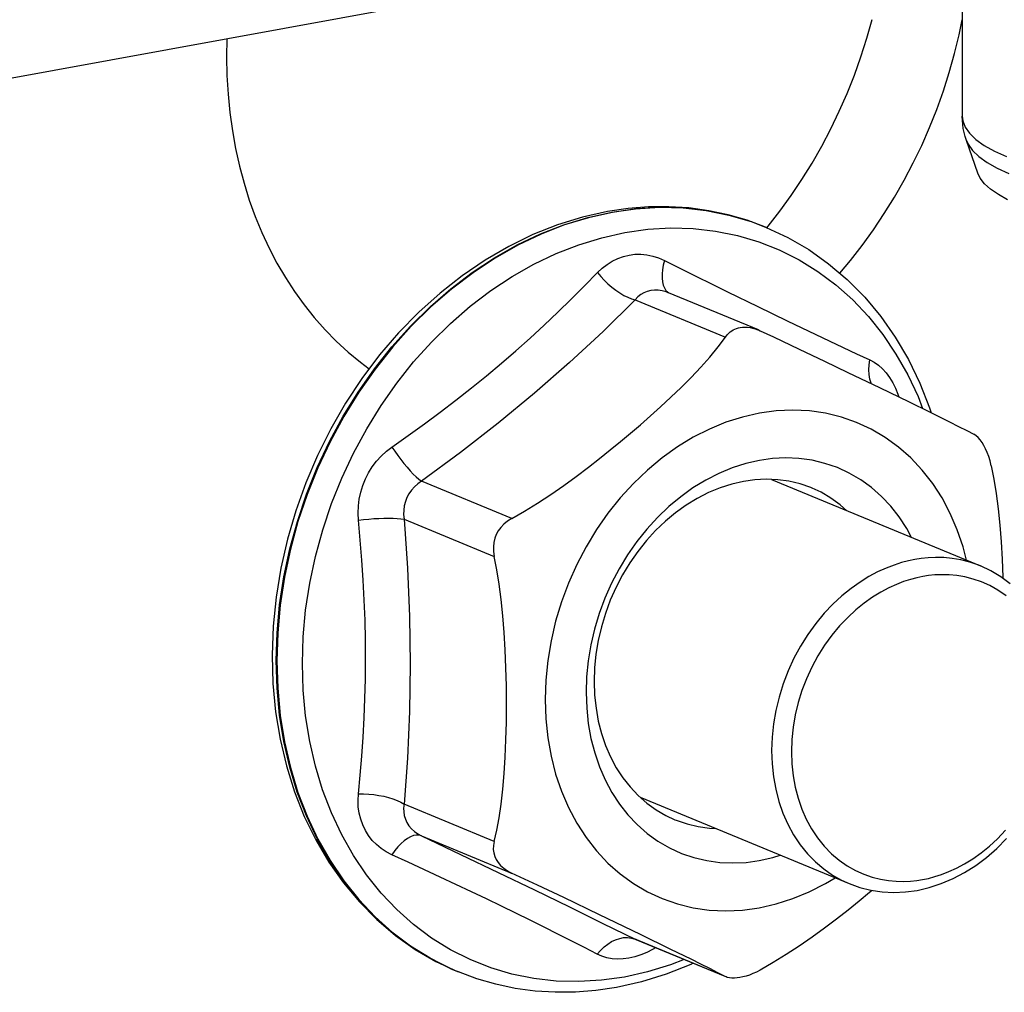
# Model space of a CAD drawing. Header units: inches. Extents: x 0 to 85, y 0 to 55.
# Tile 9 of 15: x 29.2 to 31.3, y 48.8 to 50.9. Entities that reach past the tile are written whole.
import ezdxf

# ---------------------------------------------------------------- set-up
doc = ezdxf.new("R2010")
doc.units = ezdxf.units.IN
doc.header["$LTSCALE"] = 4.675
doc.header["$MEASUREMENT"] = 0
doc.layers.get('0').update_dxf_attribs({"linetype": 'CONTINUOUS'})

msp = doc.modelspace()

# ---------------------------------------------------------------- linework, layer by layer
at = {"color": 7, "linetype": 'Continuous'}
for p, q in [((31.2502, 51.2744), (31.2501, 50.7283)), ((31.2434, 50.906), (31.2501, 50.9385)), ((29.6456, 50.8971), (29.6449, 50.8576)), ((31.2334, 50.8649), (31.2434, 50.906)), ((29.6449, 50.8576), (29.6457, 50.8168)), ((31.2219, 50.824), (31.2334, 50.8649)), ((29.6457, 50.8168), (29.6481, 50.7763)), ((31.209, 50.7834), (31.2219, 50.824)), ((29.6481, 50.7763), (29.652, 50.7362)), ((31.1946, 50.7433), (31.209, 50.7834)), ((29.652, 50.7362), (29.6575, 50.6967)), ((31.1788, 50.7037), (31.1946, 50.7433)), ((31.2503, 50.7193), (31.2501, 50.7283)), ((31.2501, 50.7283), (31.2512, 50.7185)), ((31.1617, 50.6646), (31.1788, 50.7037)), ((31.2511, 50.7104), (31.2503, 50.7193)), ((31.2523, 50.7015), (31.2511, 50.7104)), ((31.2512, 50.7185), (31.2565, 50.7047)), ((31.2565, 50.7047), (31.2662, 50.6911)), ((29.6575, 50.6967), (29.6645, 50.6578)), ((31.2541, 50.6927), (31.2523, 50.7015)), ((31.2563, 50.684), (31.2541, 50.6927)), ((31.2591, 50.6753), (31.2563, 50.684)), ((31.2662, 50.6911), (31.2801, 50.6777)), ((31.1432, 50.6263), (31.1617, 50.6646)), ((31.2838, 50.6043), (31.2591, 50.6753)), ((31.2591, 50.6753), (31.2628, 50.667)), ((31.2628, 50.667), (31.2724, 50.6535)), ((31.2801, 50.6777), (31.2983, 50.6647)), ((31.2983, 50.6647), (31.3206, 50.6522)), ((29.6645, 50.6578), (29.673, 50.6195)), ((31.2724, 50.6535), (31.2862, 50.6403)), ((31.2862, 50.6403), (31.3042, 50.6274)), ((31.3206, 50.6522), (31.3467, 50.6403)), ((29.673, 50.6195), (29.6829, 50.582)), ((31.1234, 50.5886), (31.1432, 50.6263)), ((31.3042, 50.6274), (31.3262, 50.6151)), ((31.2893, 50.593), (31.2838, 50.6043)), ((31.3262, 50.6151), (31.3521, 50.6033)), ((29.6829, 50.582), (29.6944, 50.5453)), ((31.1023, 50.5517), (31.1234, 50.5886)), ((31.2989, 50.5808), (31.2893, 50.593)), ((31.3121, 50.5689), (31.2989, 50.5808)), ((31.329, 50.5573), (31.3121, 50.5689)), ((31.3492, 50.5461), (31.329, 50.5573)), ((29.6944, 50.5453), (29.7073, 50.5095)), ((31.08, 50.5157), (31.1023, 50.5517)), ((30.4759, 50.5204), (30.4213, 50.5081)), ((30.433, 50.5075), (30.4852, 50.5192)), ((30.4867, 50.5186), (30.4345, 50.5069)), ((30.5208, 50.527), (30.4759, 50.5204)), ((30.4852, 50.5192), (30.5375, 50.5266)), ((30.5389, 50.526), (30.4867, 50.5186)), ((30.5655, 50.5305), (30.5208, 50.527)), ((30.5375, 50.5266), (30.5894, 50.5296)), ((30.5909, 50.529), (30.5389, 50.526)), ((30.6098, 50.5309), (30.5655, 50.5305)), ((30.5894, 50.5296), (30.6408, 50.5283)), ((30.6423, 50.5277), (30.5909, 50.529)), ((30.6537, 50.5281), (30.6098, 50.5309)), ((30.6408, 50.5283), (30.6915, 50.5226)), ((30.6929, 50.522), (30.6423, 50.5277)), ((30.6969, 50.5222), (30.6537, 50.5281)), ((30.6915, 50.5226), (30.741, 50.5126)), ((30.7425, 50.512), (30.6929, 50.522)), ((30.7393, 50.5133), (30.6969, 50.5222)), ((30.7807, 50.5013), (30.7393, 50.5133)), ((30.741, 50.5126), (30.7893, 50.4983)), ((30.7907, 50.4977), (30.7425, 50.512)), ((31.0565, 50.4807), (31.08, 50.5157)), ((29.7073, 50.5095), (29.7217, 50.4746)), ((30.3671, 50.4913), (30.3134, 50.47)), ((30.3296, 50.4715), (30.3811, 50.4916)), ((30.3825, 50.491), (30.3311, 50.4709)), ((30.4213, 50.5081), (30.3671, 50.4913)), ((30.3811, 50.4916), (30.433, 50.5075)), ((30.4345, 50.5069), (30.3825, 50.491)), ((30.821, 50.4863), (30.7807, 50.5013)), ((30.7893, 50.4983), (30.8225, 50.4857)), ((29.7217, 50.4746), (29.7375, 50.4407)), ((30.3134, 50.47), (30.2607, 50.4443)), ((30.279, 50.4474), (30.3296, 50.4715)), ((30.3311, 50.4709), (30.2804, 50.4468)), ((30.4636, 50.4632), (30.5138, 50.4745)), ((30.5138, 50.4745), (30.5639, 50.4816)), ((30.5639, 50.4816), (30.6139, 50.4845)), ((30.6139, 50.4845), (30.6633, 50.4832)), ((30.6633, 50.4832), (30.7119, 50.4777)), ((30.7119, 50.4777), (30.7596, 50.4681)), ((30.7596, 50.4681), (30.806, 50.4544)), ((30.8225, 50.4857), (30.821, 50.4863)), ((30.8225, 50.4857), (30.8699, 50.4636)), ((31.0319, 50.4466), (31.0565, 50.4807)), ((30.2294, 50.4193), (30.279, 50.4474)), ((30.2804, 50.4468), (30.2309, 50.4187)), ((30.3642, 50.4286), (30.4137, 50.4479)), ((30.4137, 50.4479), (30.4636, 50.4632)), ((30.806, 50.4544), (30.8509, 50.4366)), ((30.8699, 50.4636), (30.9153, 50.4372)), ((31.0062, 50.4137), (31.0319, 50.4466)), ((29.7375, 50.4407), (29.7546, 50.4079)), ((30.2607, 50.4443), (30.209, 50.4144)), ((30.3156, 50.4054), (30.3642, 50.4286)), ((30.5106, 50.4223), (30.5232, 50.4254)), ((30.5232, 50.4254), (30.536, 50.427)), ((30.536, 50.427), (30.5489, 50.4272)), ((30.5489, 50.4272), (30.5619, 50.4259)), ((30.5619, 50.4259), (30.5748, 50.4233)), ((30.8509, 50.4366), (30.8941, 50.4149)), ((30.9153, 50.4372), (30.9585, 50.4066)), ((29.7546, 50.4079), (29.7731, 50.3763)), ((30.209, 50.4144), (30.1589, 50.3803)), ((30.1811, 50.3874), (30.2294, 50.4193)), ((30.2309, 50.4187), (30.1826, 50.3868)), ((30.2679, 50.3784), (30.3156, 50.4054)), ((30.4643, 50.3967), (30.4751, 50.4051)), ((30.4751, 50.4051), (30.4865, 50.4122)), ((30.4865, 50.4122), (30.4984, 50.4179)), ((30.4984, 50.4179), (30.5106, 50.4223)), ((30.5748, 50.4233), (30.5876, 50.4192)), ((30.5876, 50.4192), (30.6001, 50.4138)), ((30.5976, 50.4034), (30.5959, 50.3934)), ((30.6001, 50.4138), (30.5976, 50.4034)), ((30.6001, 50.4138), (30.6352, 50.3963)), ((30.8941, 50.4149), (30.9353, 50.3894)), ((30.9585, 50.4066), (30.9992, 50.372)), ((30.9828, 50.3859), (31.0062, 50.4137)), ((30.1344, 50.3519), (30.1811, 50.3874)), ((30.1826, 50.3868), (30.1359, 50.3513)), ((30.4258, 50.358), (30.4541, 50.3871)), ((30.4541, 50.3871), (30.4643, 50.3967)), ((30.4541, 50.3871), (30.4613, 50.3786)), ((30.5959, 50.3934), (30.595, 50.3841)), ((30.595, 50.3841), (30.595, 50.3753)), ((30.6352, 50.3963), (30.738, 50.3455)), ((30.9353, 50.3894), (30.9744, 50.3602)), ((29.7731, 50.3763), (29.7929, 50.3459)), ((30.1589, 50.3803), (30.1106, 50.3424)), ((30.2215, 50.3478), (30.2679, 50.3784)), ((30.4613, 50.3786), (30.469, 50.3703)), ((30.469, 50.3703), (30.4771, 50.3625)), ((30.4771, 50.3625), (30.4854, 50.3553)), ((30.595, 50.3753), (30.5959, 50.3672)), ((30.5959, 50.3672), (30.5976, 50.36)), ((30.5976, 50.36), (30.6001, 50.3537)), ((30.9744, 50.3602), (31.0111, 50.3274)), ((30.9992, 50.372), (31.0372, 50.3336)), ((29.7929, 50.3459), (29.8139, 50.3167)), ((30.1106, 50.3424), (30.0643, 50.3008)), ((30.0895, 50.3129), (30.1344, 50.3519)), ((30.1359, 50.3513), (30.0909, 50.3123)), ((30.1766, 50.3136), (30.2215, 50.3478)), ((30.3971, 50.3293), (30.4258, 50.358)), ((30.4854, 50.3553), (30.494, 50.3487)), ((30.494, 50.3487), (30.5028, 50.3427)), ((30.5028, 50.3427), (30.5116, 50.3375)), ((30.5486, 50.339), (30.5423, 50.3339)), ((30.5555, 50.343), (30.5486, 50.339)), ((30.5628, 50.3461), (30.5555, 50.343)), ((30.5705, 50.3481), (30.5628, 50.3461)), ((30.5786, 50.349), (30.5705, 50.3481)), ((30.5869, 50.3488), (30.5786, 50.349)), ((30.5953, 50.3475), (30.5869, 50.3488)), ((30.6039, 50.3451), (30.5953, 50.3475)), ((30.6001, 50.3537), (30.6034, 50.3484)), ((30.6034, 50.3484), (30.6076, 50.3444)), ((30.6087, 50.3433), (30.6039, 50.3451)), ((30.6076, 50.3444), (30.6089, 50.3436)), ((30.6087, 50.3433), (30.6087, 50.3433)), ((30.8053, 50.262), (30.6088, 50.3433)), ((30.738, 50.3455), (30.8043, 50.3131)), ((29.8139, 50.3167), (29.8362, 50.2888)), ((30.3678, 50.3007), (30.3971, 50.3293)), ((30.5365, 50.3278), (30.4663, 50.2587)), ((30.5116, 50.3375), (30.5203, 50.3333)), ((30.5203, 50.3333), (30.5287, 50.33)), ((30.5287, 50.33), (30.5365, 50.3278)), ((30.5423, 50.3339), (30.5365, 50.3278)), ((30.5365, 50.3278), (30.7334, 50.2464)), ((31.0111, 50.3274), (31.0453, 50.2912)), ((31.0372, 50.3336), (31.0722, 50.2916)), ((30.0643, 50.3008), (30.0203, 50.2557)), ((30.0465, 50.2706), (30.0895, 50.3129)), ((30.0909, 50.3123), (30.048, 50.27)), ((30.1334, 50.2762), (30.1766, 50.3136)), ((30.3379, 50.2724), (30.3678, 50.3007)), ((30.8043, 50.3131), (30.8684, 50.282)), ((29.8362, 50.2888), (29.8597, 50.2623)), ((30.0922, 50.2356), (30.1334, 50.2762)), ((30.8684, 50.282), (30.9305, 50.2523)), ((31.0453, 50.2912), (31.0768, 50.2518)), ((31.0722, 50.2916), (31.1041, 50.2462)), ((29.8597, 50.2623), (29.8843, 50.2373)), ((30.0203, 50.2557), (29.9789, 50.2075)), ((30.0058, 50.2254), (30.0465, 50.2706)), ((30.048, 50.27), (30.0073, 50.2248)), ((30.3074, 50.2443), (30.3379, 50.2724)), ((30.4663, 50.2587), (30.3931, 50.1909)), ((30.7357, 50.2495), (30.7382, 50.2524)), ((30.7382, 50.2524), (30.7409, 50.2552)), ((30.7409, 50.2552), (30.7439, 50.2578)), ((30.7439, 50.2578), (30.7471, 50.2601)), ((30.7471, 50.2601), (30.7505, 50.2622)), ((30.7505, 50.2622), (30.7541, 50.264)), ((30.7541, 50.264), (30.7578, 50.2655)), ((30.7578, 50.2655), (30.7616, 50.2667)), ((30.7616, 50.2667), (30.7654, 50.2675)), ((30.7654, 50.2675), (30.7705, 50.2682)), ((30.7705, 50.2682), (30.7758, 50.2684)), ((30.7758, 50.2684), (30.7813, 50.2681)), ((30.7813, 50.2681), (30.787, 50.2674)), ((30.787, 50.2674), (30.7927, 50.2662)), ((30.7927, 50.2662), (30.7984, 50.2646)), ((30.7984, 50.2646), (30.8039, 50.2626)), ((30.8039, 50.2626), (30.8053, 50.262)), ((30.8053, 50.262), (30.8093, 50.2602)), ((30.8093, 50.2602), (30.8379, 50.2468)), ((30.9305, 50.2523), (31.0195, 50.2102)), ((29.8843, 50.2373), (29.91, 50.2137)), ((30.0531, 50.1921), (30.0922, 50.2356)), ((30.2762, 50.2166), (30.3074, 50.2443)), ((30.7173, 50.2248), (30.7357, 50.2495)), ((30.8379, 50.2468), (30.8946, 50.2201)), ((31.0768, 50.2518), (31.1055, 50.2094)), ((31.1041, 50.2462), (31.1326, 50.1976)), ((29.91, 50.2137), (29.9368, 50.1916)), ((29.9676, 50.1773), (30.0058, 50.2254)), ((30.0073, 50.2248), (29.969, 50.1767)), ((30.2444, 50.1892), (30.2762, 50.2166)), ((30.6995, 50.2029), (30.7173, 50.2248)), ((30.8946, 50.2201), (30.9494, 50.1939)), ((31.0195, 50.2102), (31.0484, 50.1967)), ((31.1055, 50.2094), (31.1311, 50.1642)), ((29.9368, 50.1916), (29.9561, 50.1773)), ((29.9789, 50.2075), (29.9403, 50.1563)), ((30.0163, 50.1459), (30.0531, 50.1921)), ((30.212, 50.1621), (30.2444, 50.1892)), ((30.3931, 50.1909), (30.3168, 50.1243)), ((30.6797, 50.1807), (30.6995, 50.2029)), ((30.9494, 50.1939), (31.0006, 50.1694)), ((31.0467, 50.1857), (31.0484, 50.1967)), ((31.0484, 50.1967), (31.0581, 50.1914)), ((31.0581, 50.1914), (31.0674, 50.1848)), ((31.1326, 50.1976), (31.1576, 50.1461)), ((29.932, 50.1266), (29.9676, 50.1773)), ((29.969, 50.1767), (29.9334, 50.126)), ((30.6586, 50.1585), (30.6797, 50.1807)), ((31.0006, 50.1694), (31.0695, 50.1361)), ((31.0462, 50.1749), (31.0467, 50.1857)), ((31.0468, 50.1645), (31.0462, 50.1749)), ((31.0674, 50.1848), (31.0761, 50.177)), ((31.0761, 50.177), (31.0842, 50.1681)), ((31.0842, 50.1681), (31.0917, 50.158)), ((29.9403, 50.1563), (29.9047, 50.1026)), ((29.9821, 50.0972), (30.0163, 50.1459)), ((30.179, 50.1354), (30.212, 50.1621)), ((30.6366, 50.1366), (30.6586, 50.1585)), ((31.0486, 50.1548), (31.0468, 50.1645)), ((31.0513, 50.1459), (31.0486, 50.1548)), ((31.0519, 50.1447), (31.0513, 50.1459)), ((31.0917, 50.158), (31.0984, 50.1469)), ((31.0984, 50.1469), (31.1044, 50.1349)), ((31.1311, 50.1642), (31.1536, 50.1165)), ((31.1576, 50.1461), (31.179, 50.092)), ((29.8992, 50.0737), (29.932, 50.1266)), ((29.9334, 50.126), (29.9006, 50.0731)), ((30.1453, 50.109), (30.179, 50.1354)), ((30.3168, 50.1243), (30.2376, 50.0589)), ((30.6142, 50.1151), (30.6366, 50.1366)), ((31.0695, 50.1361), (31.134, 50.1048)), ((31.1044, 50.1349), (31.1096, 50.122)), ((29.9047, 50.1026), (29.8723, 50.0465)), ((30.1111, 50.0829), (30.1453, 50.109)), ((30.5918, 50.0944), (30.6142, 50.1151)), ((31.1096, 50.122), (31.1115, 50.1157)), ((31.134, 50.1048), (31.1784, 50.0831)), ((31.1536, 50.1165), (31.1636, 50.0903)), ((29.9506, 50.0463), (29.9821, 50.0972)), ((30.0764, 50.0571), (30.1111, 50.0829)), ((30.5696, 50.0744), (30.5918, 50.0944)), ((30.8075, 50.0804), (30.7707, 50.072)), ((30.8443, 50.0855), (30.8075, 50.0804)), ((30.8806, 50.0871), (30.8443, 50.0855)), ((30.9166, 50.0854), (30.8806, 50.0871)), ((30.952, 50.0804), (30.9166, 50.0854)), ((30.9864, 50.072), (30.952, 50.0804)), ((31.1784, 50.0831), (31.222, 50.0615)), ((31.179, 50.092), (31.1823, 50.0812)), ((29.8694, 50.0187), (29.8992, 50.0737)), ((29.9006, 50.0731), (29.8708, 50.0181)), ((30.2376, 50.0589), (30.1554, 49.9948)), ((30.5477, 50.0553), (30.5696, 50.0744)), ((30.7344, 50.0605), (30.6984, 50.0456)), ((30.7707, 50.072), (30.7344, 50.0605)), ((31.0197, 50.0603), (30.9864, 50.072)), ((31.0517, 50.0455), (31.0197, 50.0603)), ((31.222, 50.0615), (31.242, 50.0516)), ((29.8723, 50.0465), (29.8432, 49.9884)), ((29.9219, 49.9934), (29.9506, 50.0463)), ((30.0414, 50.0317), (30.0764, 50.0571)), ((30.526, 50.0367), (30.5477, 50.0553)), ((30.6984, 50.0456), (30.6631, 50.0277)), ((31.0822, 50.0275), (31.0517, 50.0455)), ((31.242, 50.0516), (31.2598, 50.0426)), ((31.2598, 50.0426), (31.2756, 50.0345)), ((29.8427, 49.9619), (29.8694, 50.0187)), ((29.8708, 50.0181), (29.8441, 49.9613)), ((30.0057, 50.0065), (30.0414, 50.0317)), ((30.482, 50.0002), (30.5043, 50.0184)), ((30.5043, 50.0184), (30.526, 50.0367)), ((30.6631, 50.0277), (30.6286, 50.0067)), ((31.1111, 50.0065), (31.0822, 50.0275)), ((31.2805, 50.0313), (31.2756, 50.0345)), ((31.2852, 50.0271), (31.2805, 50.0313)), ((31.2895, 50.0221), (31.2852, 50.0271)), ((31.2936, 50.0164), (31.2895, 50.0221)), ((31.2974, 50.01), (31.2936, 50.0164)), ((29.9823, 49.9868), (29.9936, 49.9972)), ((29.9936, 49.9972), (30.0057, 50.0065)), ((30.0057, 50.0065), (30.012, 49.9972)), ((30.012, 49.9972), (30.0186, 49.9879)), ((30.1554, 49.9948), (30.0702, 49.9319)), ((30.4588, 49.9815), (30.482, 50.0002)), ((30.6286, 50.0067), (30.5953, 49.9829)), ((31.138, 49.9827), (31.1111, 50.0065)), ((31.301, 50.0028), (31.2974, 50.01)), ((31.3045, 49.9949), (31.301, 50.0028)), ((31.3078, 49.9861), (31.3045, 49.9949)), ((29.8432, 49.9884), (29.8177, 49.9286)), ((29.8963, 49.9389), (29.9219, 49.9934)), ((29.9629, 49.9634), (29.9721, 49.9756)), ((29.9721, 49.9756), (29.9823, 49.9868)), ((30.0186, 49.9879), (30.0253, 49.979)), ((30.0253, 49.979), (30.032, 49.9705)), ((30.4343, 49.9623), (30.4588, 49.9815)), ((30.5953, 49.9829), (30.5633, 49.9564)), ((30.8075, 49.9772), (30.7777, 49.9704)), ((30.8363, 49.9813), (30.8075, 49.9772)), ((30.865, 49.9827), (30.8363, 49.9813)), ((30.8938, 49.9815), (30.865, 49.9827)), ((30.9223, 49.9776), (30.8938, 49.9815)), ((30.9503, 49.9709), (30.9223, 49.9776)), ((31.1629, 49.9561), (31.138, 49.9827)), ((31.3108, 49.9762), (31.3078, 49.9861)), ((31.3135, 49.9655), (31.3108, 49.9762)), ((29.8193, 49.9037), (29.8427, 49.9619)), ((29.8441, 49.9613), (29.8207, 49.9031)), ((29.9548, 49.9505), (29.9629, 49.9634)), ((30.032, 49.9705), (30.0389, 49.9623)), ((30.0389, 49.9623), (30.0457, 49.9546)), ((30.0457, 49.9546), (30.0523, 49.9476)), ((30.408, 49.9425), (30.4343, 49.9623)), ((30.5633, 49.9564), (30.5328, 49.9273)), ((30.7483, 49.9611), (30.7191, 49.949)), ((30.7777, 49.9704), (30.7483, 49.9611)), ((30.9776, 49.9616), (30.9503, 49.9709)), ((31.0037, 49.9496), (30.9776, 49.9616)), ((31.1856, 49.927), (31.1629, 49.9561)), ((31.3135, 49.9655), (31.3193, 49.9363)), ((29.8738, 49.883), (29.8963, 49.9389)), ((29.9421, 49.9227), (29.9478, 49.9369)), ((29.9478, 49.9369), (29.9548, 49.9505)), ((30.0523, 49.9476), (30.0587, 49.9414)), ((30.0587, 49.9414), (30.0647, 49.9362)), ((30.0702, 49.9319), (30.062, 49.9262)), ((30.0647, 49.9362), (30.0702, 49.9319)), ((30.267, 49.8505), (30.0702, 49.9319)), ((30.3805, 49.9225), (30.408, 49.9425)), ((30.6905, 49.9345), (30.6626, 49.9175)), ((30.7191, 49.949), (30.6905, 49.9345)), ((30.7729, 49.9315), (30.7473, 49.9256)), ((30.7977, 49.9349), (30.7729, 49.9315)), ((30.8225, 49.9361), (30.7977, 49.9349)), ((30.8474, 49.9351), (30.8225, 49.9361)), ((30.834, 49.9357), (31.2897, 49.7471)), ((30.872, 49.9317), (30.8474, 49.9351)), ((30.8961, 49.926), (30.872, 49.9317)), ((31.0287, 49.9351), (31.0037, 49.9496)), ((31.0522, 49.9181), (31.0287, 49.9351)), ((31.3193, 49.9363), (31.3244, 49.905)), ((29.8177, 49.9286), (29.7958, 49.8674)), ((29.9376, 49.908), (29.9421, 49.9227)), ((30.0484, 49.9125), (30.0429, 49.9047)), ((30.0547, 49.9197), (30.0484, 49.9125)), ((30.062, 49.9262), (30.0547, 49.9197)), ((30.3522, 49.9028), (30.3805, 49.9225)), ((30.5328, 49.9273), (30.5039, 49.8958)), ((30.6626, 49.9175), (30.6357, 49.8982)), ((30.7218, 49.9175), (30.6967, 49.9071)), ((30.7473, 49.9256), (30.7218, 49.9175)), ((30.9195, 49.918), (30.8961, 49.926)), ((30.9224, 49.9168), (30.9195, 49.918)), ((30.9421, 49.9077), (30.9224, 49.9168)), ((31.0741, 49.8989), (31.0522, 49.9181)), ((31.206, 49.8955), (31.1856, 49.927)), ((29.7993, 49.8443), (29.8193, 49.9037)), ((29.8207, 49.9031), (29.8007, 49.8438)), ((29.9325, 49.8779), (29.9344, 49.8931)), ((29.9344, 49.8931), (29.9376, 49.908)), ((30.035, 49.8874), (30.0327, 49.8782)), ((30.0385, 49.8963), (30.035, 49.8874)), ((30.0429, 49.9047), (30.0385, 49.8963)), ((30.3235, 49.8839), (30.3522, 49.9028)), ((30.5039, 49.8958), (30.477, 49.8621)), ((30.6357, 49.8982), (30.6097, 49.8767)), ((30.672, 49.8946), (30.648, 49.8799)), ((30.6967, 49.9071), (30.672, 49.8946)), ((30.9636, 49.8951), (30.9421, 49.9077)), ((30.9839, 49.8805), (30.9636, 49.8951)), ((31.0943, 49.8775), (31.0741, 49.8989)), ((31.2239, 49.8618), (31.206, 49.8955)), ((31.3244, 49.905), (31.3288, 49.8714)), ((29.7958, 49.8674), (29.7776, 49.8052)), ((29.8546, 49.8259), (29.8738, 49.883)), ((29.9319, 49.8626), (29.9325, 49.8779)), ((30.0314, 49.8687), (30.0312, 49.859)), ((30.0327, 49.8782), (30.0314, 49.8687)), ((30.267, 49.8505), (30.2952, 49.8666)), ((30.2952, 49.8666), (30.3235, 49.8839)), ((30.6097, 49.8767), (30.585, 49.8531)), ((30.648, 49.8799), (30.6247, 49.8633)), ((30.9986, 49.8675), (30.9839, 49.8805)), ((31.1127, 49.854), (31.0943, 49.8775)), ((31.3288, 49.8714), (31.3324, 49.8361)), ((29.7828, 49.7841), (29.7993, 49.8443)), ((29.9327, 49.8472), (29.9319, 49.8626)), ((29.9327, 49.8472), (29.9438, 49.8485)), ((29.9367, 49.8032), (29.9327, 49.8472)), ((29.9438, 49.8485), (29.9551, 49.8495)), ((29.9551, 49.8495), (29.9662, 49.8503)), ((29.9662, 49.8503), (29.9772, 49.8508)), ((29.9772, 49.8508), (29.9879, 49.8512)), ((29.9879, 49.8512), (29.9983, 49.8513)), ((29.9983, 49.8513), (30.0081, 49.8511)), ((30.0081, 49.8511), (30.0171, 49.8507)), ((30.0171, 49.8507), (30.0252, 49.85)), ((30.0252, 49.85), (30.0322, 49.8491)), ((30.0312, 49.859), (30.0322, 49.8491)), ((30.0322, 49.8491), (30.0397, 49.7424)), ((30.0322, 49.8491), (30.2291, 49.7677)), ((30.2577, 49.8447), (30.2496, 49.8381)), ((30.267, 49.8505), (30.2577, 49.8447)), ((30.477, 49.8621), (30.4521, 49.8264)), ((30.585, 49.8531), (30.5617, 49.8276)), ((30.6024, 49.8447), (30.5811, 49.8244)), ((30.6247, 49.8633), (30.6024, 49.8447)), ((31.1292, 49.8286), (31.1127, 49.854)), ((31.2393, 49.8261), (31.2239, 49.8618)), ((29.8007, 49.8438), (29.7842, 49.7835)), ((29.8387, 49.768), (29.8546, 49.8259)), ((30.2376, 49.8237), (30.2333, 49.8158)), ((30.243, 49.8311), (30.2376, 49.8237)), ((30.2496, 49.8381), (30.243, 49.8311)), ((30.4521, 49.8264), (30.4293, 49.789)), ((30.5617, 49.8276), (30.5399, 49.8003)), ((30.5811, 49.8244), (30.5609, 49.8024)), ((31.1396, 49.8092), (31.1292, 49.8286)), ((31.252, 49.7887), (31.2393, 49.8261)), ((31.3324, 49.8361), (31.3353, 49.7994)), ((29.7776, 49.8052), (29.7634, 49.7423)), ((29.9401, 49.7595), (29.9367, 49.8032)), ((30.2301, 49.8074), (30.228, 49.7985)), ((30.2333, 49.8158), (30.2301, 49.8074)), ((30.5609, 49.8024), (30.5421, 49.7789)), ((29.7699, 49.7233), (29.7828, 49.7841)), ((29.7842, 49.7835), (29.7713, 49.7227)), ((30.228, 49.7985), (30.227, 49.7889)), ((30.227, 49.7889), (30.2274, 49.7786)), ((30.4293, 49.789), (30.4089, 49.7501)), ((30.5399, 49.8003), (30.5197, 49.7714)), ((31.2594, 49.7597), (31.252, 49.7887)), ((31.3353, 49.7994), (31.3375, 49.7616)), ((29.8263, 49.7096), (29.8387, 49.768)), ((29.943, 49.7158), (29.9401, 49.7595)), ((30.2274, 49.7786), (30.2291, 49.7677)), ((30.2349, 49.7385), (30.2291, 49.7677)), ((30.5197, 49.7714), (30.5014, 49.741)), ((30.5421, 49.7789), (30.5247, 49.7539)), ((31.1326, 49.7583), (31.1175, 49.7543)), ((31.1465, 49.7612), (31.1326, 49.7583)), ((31.1605, 49.7634), (31.1465, 49.7612)), ((31.1757, 49.7649), (31.1605, 49.7634)), ((31.1921, 49.7656), (31.1757, 49.7649)), ((31.2096, 49.7652), (31.1921, 49.7656)), ((31.228, 49.7635), (31.2096, 49.7652)), ((31.247, 49.7603), (31.228, 49.7635)), ((31.2665, 49.7554), (31.247, 49.7603)), ((31.3375, 49.7616), (31.3389, 49.7228)), ((29.7634, 49.7423), (29.753, 49.679)), ((30.0397, 49.7424), (30.0441, 49.6369)), ((30.2399, 49.7072), (30.2349, 49.7385)), ((30.4089, 49.7501), (30.391, 49.7098)), ((30.5014, 49.741), (30.4849, 49.7095)), ((30.5247, 49.7539), (30.5089, 49.7278)), ((31.0838, 49.7424), (31.0655, 49.7341)), ((31.1012, 49.7491), (31.0838, 49.7424)), ((31.1175, 49.7543), (31.1012, 49.7491)), ((31.2863, 49.7485), (31.2665, 49.7554)), ((31.2896, 49.7472), (31.2863, 49.7485)), ((31.3125, 49.7363), (31.2897, 49.7471)), ((31.3342, 49.7233), (31.3125, 49.7363)), ((29.7606, 49.6622), (29.7699, 49.7233)), ((29.7713, 49.7227), (29.762, 49.6616)), ((29.9453, 49.6724), (29.943, 49.7158)), ((30.5089, 49.7278), (30.4947, 49.7006)), ((31.0466, 49.724), (31.0271, 49.712)), ((31.0655, 49.7341), (31.0466, 49.724)), ((31.1372, 49.7177), (31.1222, 49.7129)), ((31.151, 49.7214), (31.1372, 49.7177)), ((31.1638, 49.724), (31.151, 49.7214)), ((31.1766, 49.7261), (31.1638, 49.724)), ((31.1905, 49.7274), (31.1766, 49.7261)), ((31.2056, 49.728), (31.1905, 49.7274)), ((31.2216, 49.7277), (31.2056, 49.728)), ((31.2385, 49.7261), (31.2216, 49.7277)), ((31.2559, 49.7232), (31.2385, 49.7261)), ((31.2738, 49.7186), (31.2559, 49.7232)), ((31.2919, 49.7124), (31.2738, 49.7186)), ((31.3546, 49.7081), (31.3342, 49.7233)), ((31.3389, 49.7228), (31.339, 49.7197)), ((29.8173, 49.6509), (29.8263, 49.7096)), ((30.2443, 49.6736), (30.2399, 49.7072)), ((30.391, 49.7098), (30.3756, 49.6685)), ((30.4849, 49.7095), (30.4704, 49.6769)), ((30.4947, 49.7006), (30.4822, 49.6724)), ((31.0074, 49.6981), (30.9876, 49.682)), ((31.0271, 49.712), (31.0074, 49.6981)), ((31.0896, 49.6991), (31.0722, 49.6899)), ((31.1063, 49.7068), (31.0896, 49.6991)), ((31.1222, 49.7129), (31.1063, 49.7068)), ((31.3101, 49.7042), (31.2919, 49.7124)), ((31.3281, 49.6941), (31.3101, 49.7042)), ((31.3456, 49.6819), (31.3281, 49.6941)), ((29.753, 49.679), (29.7467, 49.6157)), ((29.947, 49.629), (29.9453, 49.6724)), ((30.248, 49.6383), (30.2443, 49.6736)), ((30.4704, 49.6769), (30.458, 49.6434)), ((30.4822, 49.6724), (30.4715, 49.6436)), ((30.9876, 49.682), (30.968, 49.6639)), ((31.0544, 49.6789), (31.0363, 49.6661)), ((31.0722, 49.6899), (31.0544, 49.6789)), ((29.755, 49.6012), (29.7606, 49.6622)), ((29.762, 49.6616), (29.7564, 49.6006)), ((29.812, 49.5923), (29.8173, 49.6509)), ((30.3756, 49.6685), (30.3629, 49.6265)), ((30.968, 49.6639), (30.9489, 49.6438)), ((31.0181, 49.6514), (31.0002, 49.6349)), ((31.0363, 49.6661), (31.0181, 49.6514)), ((29.948, 49.5859), (29.947, 49.629)), ((30.0441, 49.6369), (30.0456, 49.5327)), ((30.2509, 49.6016), (30.248, 49.6383)), ((30.458, 49.6434), (30.4477, 49.6093)), ((30.4715, 49.6436), (30.4627, 49.6142)), ((30.9489, 49.6438), (30.9305, 49.6217)), ((31.0002, 49.6349), (30.9826, 49.6164)), ((29.7467, 49.6157), (29.7444, 49.5527)), ((30.3629, 49.6265), (30.353, 49.5839)), ((30.4477, 49.6093), (30.4397, 49.5748)), ((30.4627, 49.6142), (30.4557, 49.5845)), ((30.9305, 49.6217), (30.9131, 49.5977)), ((30.9826, 49.6164), (30.9658, 49.5961)), ((29.7531, 49.5406), (29.755, 49.6012)), ((29.7564, 49.6006), (29.7545, 49.54)), ((29.8102, 49.534), (29.812, 49.5923)), ((30.253, 49.5637), (30.2509, 49.6016)), ((30.9131, 49.5977), (30.8971, 49.5722)), ((30.9658, 49.5961), (30.9499, 49.5741)), ((29.9483, 49.543), (29.948, 49.5859)), ((30.353, 49.5839), (30.3458, 49.541)), ((30.4397, 49.5748), (30.4339, 49.5401)), ((30.4557, 49.5845), (30.4508, 49.5545)), ((30.8971, 49.5722), (30.8827, 49.5456)), ((30.9499, 49.5741), (30.9352, 49.5508)), ((29.7444, 49.5527), (29.7461, 49.4903)), ((29.948, 49.5004), (29.9483, 49.543)), ((30.2545, 49.5249), (30.253, 49.5637)), ((30.4508, 49.5545), (30.4478, 49.5246)), ((30.8827, 49.5456), (30.87, 49.5179)), ((30.9352, 49.5508), (30.922, 49.5263)), ((29.7549, 49.4807), (29.7531, 49.5406)), ((29.7545, 49.54), (29.7564, 49.4801)), ((29.8119, 49.4764), (29.8102, 49.534)), ((30.0456, 49.5327), (30.0441, 49.4297)), ((30.2554, 49.4855), (30.2545, 49.5249)), ((30.3458, 49.541), (30.3415, 49.4981)), ((30.4339, 49.5401), (30.4305, 49.5054)), ((30.4478, 49.5246), (30.4468, 49.4949)), ((30.922, 49.5263), (30.9103, 49.501)), ((29.9469, 49.4579), (29.948, 49.5004)), ((30.4305, 49.5054), (30.4294, 49.4709)), ((30.87, 49.5179), (30.8592, 49.4897)), ((30.9103, 49.501), (30.9004, 49.4751)), ((29.7461, 49.4903), (29.7519, 49.4291)), ((29.7605, 49.4217), (29.7549, 49.4807)), ((29.7564, 49.4801), (29.762, 49.4211)), ((30.2557, 49.4458), (30.2554, 49.4855)), ((30.3415, 49.4981), (30.34, 49.4555)), ((30.4468, 49.4949), (30.4479, 49.4655)), ((30.8592, 49.4897), (30.8503, 49.461)), ((29.8173, 49.4197), (29.8119, 49.4764)), ((29.9452, 49.4157), (29.9469, 49.4579)), ((30.4294, 49.4709), (30.4306, 49.4369)), ((30.4479, 49.4655), (30.451, 49.4367)), ((30.8503, 49.461), (30.8433, 49.432)), ((30.9004, 49.4751), (30.8922, 49.4488)), ((30.2554, 49.4064), (30.2557, 49.4458)), ((30.34, 49.4555), (30.3414, 49.4135)), ((30.4306, 49.4369), (30.4342, 49.4035)), ((30.451, 49.4367), (30.456, 49.4086)), ((30.8922, 49.4488), (30.8858, 49.4222)), ((29.7519, 49.4291), (29.7617, 49.3692)), ((29.7698, 49.364), (29.7605, 49.4217)), ((29.762, 49.4211), (29.7712, 49.3634)), ((29.8262, 49.3643), (29.8173, 49.4197)), ((29.9429, 49.3738), (29.9452, 49.4157)), ((30.0441, 49.4297), (30.0396, 49.328)), ((30.8433, 49.432), (30.8382, 49.4028)), ((30.8858, 49.4222), (30.8812, 49.3954)), ((30.2545, 49.3677), (30.2554, 49.4064)), ((30.3414, 49.4135), (30.3457, 49.3722)), ((30.4342, 49.4035), (30.44, 49.3709)), ((30.456, 49.4086), (30.4631, 49.3814)), ((30.8382, 49.4028), (30.8351, 49.3735)), ((30.8812, 49.3954), (30.8784, 49.3686)), ((29.94, 49.3321), (29.9429, 49.3738)), ((30.3457, 49.3722), (30.3529, 49.3319)), ((30.4631, 49.3814), (30.472, 49.3552)), ((30.8351, 49.3735), (30.8341, 49.3443)), ((29.7617, 49.3692), (29.7754, 49.3109)), ((29.7827, 49.3079), (29.7698, 49.364)), ((29.7712, 49.3634), (29.7841, 49.3073)), ((29.8386, 49.3104), (29.8262, 49.3643)), ((30.253, 49.3302), (30.2545, 49.3677)), ((30.44, 49.3709), (30.4482, 49.3393)), ((30.472, 49.3552), (30.4828, 49.3304)), ((30.8784, 49.3686), (30.8774, 49.3418)), ((29.9366, 49.2908), (29.94, 49.3321)), ((30.2508, 49.2941), (30.253, 49.3302)), ((30.3529, 49.3319), (30.3629, 49.293)), ((30.4482, 49.3393), (30.4585, 49.309)), ((30.4828, 49.3304), (30.4953, 49.3069)), ((30.8341, 49.3443), (30.835, 49.3155)), ((30.8774, 49.3418), (30.8783, 49.3154)), ((29.7754, 49.3109), (29.793, 49.2546)), ((29.7992, 49.2537), (29.7827, 49.3079)), ((29.7841, 49.3073), (29.8006, 49.2531)), ((29.8545, 49.2583), (29.8386, 49.3104)), ((30.0396, 49.328), (30.0321, 49.2275)), ((30.4585, 49.309), (30.4711, 49.2802)), ((30.4953, 49.3069), (30.5096, 49.285)), ((30.835, 49.3155), (30.838, 49.2873)), ((30.8783, 49.3154), (30.881, 49.2895)), ((29.9326, 49.2496), (29.9366, 49.2908)), ((30.2479, 49.2598), (30.2508, 49.2941)), ((30.3629, 49.293), (30.3756, 49.2555)), ((30.838, 49.2873), (30.843, 49.2598)), ((30.881, 49.2895), (30.8855, 49.2644)), ((30.4711, 49.2802), (30.4856, 49.253)), ((30.5096, 49.285), (30.5255, 49.2648)), ((30.5255, 49.2648), (30.5429, 49.2464)), ((30.8855, 49.2644), (30.8919, 49.2401)), ((29.793, 49.2546), (29.8144, 49.2007)), ((29.8192, 49.2016), (29.7992, 49.2537)), ((29.8006, 49.2531), (29.8206, 49.201)), ((29.8737, 49.2082), (29.8545, 49.2583)), ((29.9318, 49.2352), (29.9326, 49.2496)), ((29.9326, 49.2496), (29.9437, 49.2496)), ((29.9437, 49.2496), (29.955, 49.2491)), ((29.955, 49.2491), (29.9661, 49.2481)), ((29.9661, 49.2481), (29.9771, 49.2465)), ((29.9771, 49.2465), (29.9878, 49.2445)), ((29.9878, 49.2445), (29.9982, 49.2419)), ((30.2443, 49.2275), (30.2479, 49.2598)), ((30.3756, 49.2555), (30.3909, 49.2198)), ((30.4856, 49.253), (30.5022, 49.2276)), ((30.5429, 49.2464), (30.5618, 49.2298)), ((30.5471, 49.2427), (31.0031, 49.0541)), ((30.843, 49.2598), (30.8498, 49.2333)), ((29.9323, 49.2213), (29.9318, 49.2352)), ((29.9342, 49.2076), (29.9323, 49.2213)), ((29.9982, 49.2419), (30.0079, 49.2389)), ((30.0079, 49.2389), (30.017, 49.2355)), ((30.017, 49.2355), (30.0251, 49.2316)), ((30.0251, 49.2316), (30.0321, 49.2275)), ((30.0321, 49.2275), (30.0311, 49.2189)), ((30.2289, 49.1461), (30.0321, 49.2275)), ((30.2399, 49.1976), (30.2443, 49.2275)), ((30.5022, 49.2276), (30.5206, 49.2041)), ((30.5618, 49.2298), (30.582, 49.2151)), ((30.8498, 49.2333), (30.8587, 49.2078)), ((30.8919, 49.2401), (30.8999, 49.2167)), ((29.8144, 49.2007), (29.8394, 49.1494)), ((29.8425, 49.1519), (29.8192, 49.2016)), ((29.8206, 49.201), (29.844, 49.1513)), ((29.8961, 49.1605), (29.8737, 49.2082)), ((29.9375, 49.1945), (29.9342, 49.2076)), ((30.0311, 49.2189), (30.0313, 49.2104)), ((30.0313, 49.2104), (30.0326, 49.2023)), ((30.0326, 49.2023), (30.035, 49.1945)), ((30.3909, 49.2198), (30.4088, 49.1862)), ((30.5206, 49.2041), (30.5408, 49.1827)), ((30.582, 49.2151), (30.6035, 49.2026)), ((30.6035, 49.2026), (30.6232, 49.1934)), ((30.8587, 49.2078), (30.8694, 49.1835)), ((30.8999, 49.2167), (30.9098, 49.1944)), ((29.942, 49.1819), (29.9375, 49.1945)), ((29.9477, 49.1699), (29.942, 49.1819)), ((30.035, 49.1945), (30.0384, 49.187)), ((30.0384, 49.187), (30.0429, 49.1801)), ((30.0429, 49.1801), (30.0483, 49.1738)), ((30.2348, 49.1705), (30.2399, 49.1976)), ((30.4088, 49.1862), (30.4292, 49.1546)), ((30.5408, 49.1827), (30.5627, 49.1635)), ((30.6232, 49.1934), (30.6261, 49.1923)), ((30.6261, 49.1923), (30.6496, 49.1842)), ((30.6496, 49.1842), (30.6737, 49.1785)), ((30.6737, 49.1785), (30.6983, 49.1752)), ((30.8694, 49.1835), (30.882, 49.1604)), ((30.9098, 49.1944), (30.9213, 49.1733)), ((29.9217, 49.1153), (29.8961, 49.1605)), ((29.9547, 49.1588), (29.9477, 49.1699)), ((29.9628, 49.1484), (29.9547, 49.1588)), ((30.0527, 49.1587), (30.0463, 49.1562)), ((30.0483, 49.1738), (30.0547, 49.168)), ((30.0588, 49.1599), (30.0527, 49.1587)), ((30.0547, 49.168), (30.0619, 49.1629)), ((30.0647, 49.1599), (30.0588, 49.1599)), ((30.0619, 49.1629), (30.07, 49.1585)), ((30.07, 49.1585), (30.0647, 49.1599)), ((30.07, 49.1585), (30.1552, 49.1178)), ((30.07, 49.1585), (30.2669, 49.0771)), ((30.2289, 49.1461), (30.2348, 49.1705)), ((30.5627, 49.1635), (30.5862, 49.1465)), ((30.6983, 49.1752), (30.7117, 49.1746)), ((30.882, 49.1604), (30.8963, 49.1389)), ((30.9213, 49.1733), (30.9345, 49.1536)), ((31.3272, 49.152), (31.3448, 49.1705)), ((29.8394, 49.1494), (29.8679, 49.101)), ((29.8692, 49.1049), (29.8425, 49.1519)), ((29.844, 49.1513), (29.8706, 49.1043)), ((29.972, 49.139), (29.9628, 49.1484)), ((29.9823, 49.1306), (29.972, 49.139)), ((30.0257, 49.1414), (30.0188, 49.1342)), ((30.0326, 49.1475), (30.0257, 49.1414)), ((30.0395, 49.1525), (30.0326, 49.1475)), ((30.0463, 49.1562), (30.0395, 49.1525)), ((30.2272, 49.1372), (30.2269, 49.1287)), ((30.2289, 49.1461), (30.2272, 49.1372)), ((30.4292, 49.1546), (30.4519, 49.1255)), ((30.5862, 49.1465), (30.6111, 49.132)), ((30.8963, 49.1389), (30.9123, 49.1192)), ((30.9345, 49.1536), (30.9491, 49.1355)), ((30.9491, 49.1355), (30.965, 49.1192)), ((31.2911, 49.1208), (31.3093, 49.1355)), ((31.3093, 49.1355), (31.3272, 49.152)), ((31.3256, 49.1309), (31.3468, 49.1525)), ((29.9504, 49.0729), (29.9217, 49.1153)), ((29.9934, 49.1232), (29.9823, 49.1306)), ((30.0055, 49.1169), (29.9934, 49.1232)), ((30.012, 49.126), (30.0055, 49.1169)), ((30.0413, 49.1006), (30.0055, 49.1169)), ((30.0188, 49.1342), (30.012, 49.126)), ((30.1552, 49.1178), (30.2374, 49.0783)), ((30.2269, 49.1287), (30.2279, 49.1209)), ((30.2279, 49.1209), (30.23, 49.1135)), ((30.23, 49.1135), (30.2331, 49.1066)), ((30.4519, 49.1255), (30.4768, 49.0989)), ((30.6111, 49.132), (30.6373, 49.12)), ((30.6373, 49.12), (30.6645, 49.1107)), ((30.8371, 49.1112), (30.8529, 49.1162)), ((30.9123, 49.1192), (30.9296, 49.1015)), ((30.965, 49.1192), (30.9818, 49.105)), ((31.273, 49.108), (31.2911, 49.1208)), ((31.3032, 49.1112), (31.3256, 49.1309)), ((29.8679, 49.101), (29.8997, 49.0558)), ((29.899, 49.0608), (29.8692, 49.1049)), ((29.8706, 49.1043), (29.9004, 49.0602)), ((30.1112, 49.0682), (30.0413, 49.1006)), ((30.2331, 49.1066), (30.2374, 49.1)), ((30.2374, 49.1), (30.2428, 49.0937)), ((30.2428, 49.0937), (30.2495, 49.0877)), ((30.4768, 49.0989), (30.5038, 49.0751)), ((30.6645, 49.1107), (30.6925, 49.1041)), ((30.6925, 49.1041), (30.721, 49.1002)), ((30.721, 49.1002), (30.7498, 49.099)), ((30.7498, 49.099), (30.7786, 49.1004)), ((30.7786, 49.1004), (30.8073, 49.1044)), ((30.8073, 49.1044), (30.8371, 49.1112)), ((30.9296, 49.1015), (30.9479, 49.086)), ((30.9818, 49.105), (30.9993, 49.0928)), ((30.9993, 49.0928), (31.0173, 49.0827)), ((31.2378, 49.0877), (31.2552, 49.097)), ((31.2551, 49.078), (31.2796, 49.0935)), ((31.2552, 49.097), (31.273, 49.108)), ((31.2796, 49.0935), (31.3032, 49.1112)), ((29.9819, 49.0335), (29.9504, 49.0729)), ((30.2374, 49.0783), (30.3166, 49.0401)), ((30.2495, 49.0877), (30.2575, 49.0821)), ((30.2575, 49.0821), (30.2669, 49.0771)), ((30.3235, 49.0505), (30.2669, 49.0771)), ((30.5038, 49.0751), (30.5326, 49.0541)), ((30.9479, 49.086), (30.967, 49.0727)), ((30.967, 49.0727), (30.9866, 49.0616)), ((31.0173, 49.0827), (31.0354, 49.0745)), ((31.0354, 49.0745), (31.0536, 49.0682)), ((31.1902, 49.0692), (31.2052, 49.074)), ((31.2052, 49.074), (31.2211, 49.0801)), ((31.2211, 49.0801), (31.2378, 49.0877)), ((31.23, 49.0648), (31.2551, 49.078)), ((29.9318, 49.0198), (29.899, 49.0608)), ((29.8997, 49.0558), (29.9346, 49.0139)), ((29.9004, 49.0602), (29.9332, 49.0192)), ((30.1454, 49.0523), (30.1112, 49.0682)), ((30.179, 49.0364), (30.1454, 49.0523)), ((30.3805, 49.0234), (30.3235, 49.0505)), ((30.5326, 49.0541), (30.5631, 49.0362)), ((30.9164, 49.036), (30.9518, 49.054)), ((30.9518, 49.054), (30.9726, 49.0667)), ((30.9866, 49.0616), (31.0031, 49.0541)), ((31.0031, 49.0541), (31.0263, 49.0458)), ((31.0536, 49.0682), (31.0715, 49.0637)), ((31.0715, 49.0637), (31.0889, 49.0607)), ((31.0889, 49.0607), (31.1058, 49.0592)), ((31.1058, 49.0592), (31.1218, 49.0588)), ((31.1218, 49.0588), (31.1369, 49.0595)), ((31.1369, 49.0595), (31.1508, 49.0608)), ((31.1508, 49.0608), (31.1636, 49.0629)), ((31.1636, 49.0629), (31.1764, 49.0655)), ((31.1764, 49.0655), (31.1902, 49.0692)), ((31.1782, 49.0454), (31.2043, 49.0539)), ((31.2043, 49.0539), (31.23, 49.0648)), ((30.0161, 48.9973), (29.9819, 49.0335)), ((30.212, 49.0207), (30.179, 49.0364)), ((30.3166, 49.0401), (30.3928, 49.0031)), ((30.5631, 49.0362), (30.5951, 49.0213)), ((30.8804, 49.0212), (30.9164, 49.036)), ((31.0478, 49.0343), (31.0249, 49.0156)), ((31.0263, 49.0458), (31.0505, 49.0397)), ((31.0536, 49.0393), (31.0478, 49.0343)), ((31.0505, 49.0397), (31.0752, 49.036)), ((31.0752, 49.036), (31.1005, 49.0347)), ((31.1005, 49.0347), (31.1261, 49.0358)), ((31.1261, 49.0358), (31.1519, 49.0393)), ((31.1519, 49.0393), (31.1782, 49.0454)), ((29.9674, 48.9822), (29.9318, 49.0198)), ((29.9332, 49.0192), (29.9688, 48.9816)), ((29.9346, 49.0139), (29.9726, 48.9756)), ((30.2444, 49.0051), (30.212, 49.0207)), ((30.4588, 48.9859), (30.3805, 49.0234)), ((30.5951, 49.0213), (30.6285, 49.0096)), ((30.6285, 49.0096), (30.6629, 49.0013)), ((30.8073, 49.0012), (30.8441, 49.0096)), ((30.8441, 49.0096), (30.8804, 49.0212)), ((31.0249, 49.0156), (31.0009, 48.9963)), ((30.0528, 48.9645), (30.0161, 48.9973)), ((30.2762, 48.9896), (30.2444, 49.0051)), ((30.3073, 48.9743), (30.2762, 48.9896)), ((30.3928, 49.0031), (30.4661, 48.9673)), ((30.548, 48.9428), (30.4588, 48.9859)), ((30.6629, 49.0013), (30.6982, 48.9962)), ((30.6982, 48.9962), (30.7342, 48.9945)), ((30.7342, 48.9945), (30.7705, 48.9962)), ((30.7705, 48.9962), (30.8073, 49.0012)), ((31.0009, 48.9963), (30.9759, 48.9767)), ((30.0056, 48.948), (29.9674, 48.9822)), ((29.9688, 48.9816), (30.007, 48.9474)), ((29.9726, 48.9756), (30.0132, 48.9411)), ((30.0919, 48.9353), (30.0528, 48.9645)), ((30.3378, 48.9591), (30.3073, 48.9743)), ((30.4661, 48.9673), (30.5363, 48.9328)), ((30.9759, 48.9767), (30.9496, 48.9569)), ((30.0463, 48.9176), (30.0056, 48.948)), ((30.007, 48.9474), (30.0477, 48.917)), ((30.3677, 48.944), (30.3378, 48.9591)), ((30.397, 48.9291), (30.3677, 48.944)), ((30.6144, 48.9105), (30.548, 48.9428)), ((30.9496, 48.9569), (30.9225, 48.9371)), ((30.0132, 48.9411), (30.0563, 48.9105)), ((30.1332, 48.9098), (30.0919, 48.9353)), ((30.4256, 48.9145), (30.397, 48.9291)), ((30.4687, 48.9158), (30.4768, 48.9222)), ((30.4768, 48.9222), (30.4851, 48.9275)), ((30.4851, 48.9275), (30.4938, 48.9316)), ((30.4938, 48.9316), (30.5026, 48.9346)), ((30.5026, 48.9346), (30.5113, 48.9362)), ((30.5113, 48.9362), (30.52, 48.9365)), ((30.52, 48.9365), (30.5284, 48.9353)), ((30.5284, 48.9353), (30.5363, 48.9328)), ((30.5387, 48.9317), (30.5363, 48.9328)), ((30.7331, 48.8513), (30.5363, 48.9328)), ((30.5388, 48.9316), (30.5387, 48.9317)), ((30.7331, 48.8513), (30.5389, 48.9316)), ((30.9225, 48.9371), (30.8946, 48.9177)), ((30.0892, 48.891), (30.0463, 48.9176)), ((30.0477, 48.917), (30.0906, 48.8904)), ((30.0563, 48.9105), (30.1017, 48.8841)), ((30.1763, 48.8881), (30.1332, 48.9098)), ((30.4538, 48.8999), (30.4256, 48.9145)), ((30.4538, 48.8999), (30.461, 48.9083)), ((30.464, 48.8954), (30.4538, 48.8999)), ((30.461, 48.9083), (30.4687, 48.9158)), ((30.5486, 48.8986), (30.5357, 48.8944)), ((30.5616, 48.9039), (30.5486, 48.8986)), ((30.5745, 48.9103), (30.5616, 48.9039)), ((30.581, 48.9142), (30.5745, 48.9103)), ((30.6586, 48.8888), (30.6144, 48.9105)), ((30.8662, 48.8991), (30.8377, 48.8816)), ((30.8946, 48.9177), (30.8662, 48.8991)), ((30.1341, 48.8684), (30.0892, 48.891)), ((30.0906, 48.8904), (30.1356, 48.8679)), ((30.1017, 48.8841), (30.1491, 48.862)), ((30.2212, 48.8703), (30.1763, 48.8881)), ((30.4748, 48.8921), (30.464, 48.8954)), ((30.4862, 48.8901), (30.4748, 48.8921)), ((30.4981, 48.8894), (30.4862, 48.8901)), ((30.5104, 48.8898), (30.4981, 48.8894)), ((30.5229, 48.8915), (30.5104, 48.8898)), ((30.5357, 48.8944), (30.5229, 48.8915)), ((30.6579, 48.8776), (30.6044, 48.8564)), ((30.6433, 48.8884), (30.6136, 48.8768)), ((30.6632, 48.8802), (30.6579, 48.8776)), ((30.6796, 48.8784), (30.6586, 48.8888)), ((30.6993, 48.8685), (30.6796, 48.8784)), ((30.8377, 48.8816), (30.809, 48.8652)), ((30.1341, 48.8684), (30.1506, 48.8614)), ((30.1506, 48.8614), (30.1491, 48.862)), ((30.1909, 48.8464), (30.1506, 48.8614)), ((30.2676, 48.8566), (30.2212, 48.8703)), ((30.3153, 48.847), (30.2676, 48.8566)), ((30.5636, 48.8615), (30.5135, 48.8502)), ((30.6044, 48.8564), (30.5502, 48.8396)), ((30.6136, 48.8768), (30.5636, 48.8615)), ((30.7171, 48.8596), (30.6993, 48.8685)), ((30.7331, 48.8513), (30.7171, 48.8596)), ((30.7932, 48.8576), (30.7856, 48.8546)), ((30.801, 48.8611), (30.7932, 48.8576)), ((30.809, 48.8652), (30.801, 48.8611)), ((30.2324, 48.8344), (30.1909, 48.8464)), ((30.2748, 48.8255), (30.2324, 48.8344)), ((30.3639, 48.8415), (30.3153, 48.847)), ((30.4133, 48.8402), (30.3639, 48.8415)), ((30.4633, 48.8431), (30.4133, 48.8402)), ((30.5135, 48.8502), (30.4633, 48.8431)), ((30.5502, 48.8396), (30.4957, 48.8273)), ((30.7353, 48.8503), (30.7331, 48.8513)), ((30.7375, 48.8495), (30.7353, 48.8503)), ((30.7423, 48.8483), (30.7375, 48.8495)), ((30.7476, 48.8477), (30.7423, 48.8483)), ((30.7532, 48.8476), (30.7476, 48.8477)), ((30.7591, 48.8481), (30.7532, 48.8476)), ((30.7651, 48.849), (30.7591, 48.8481)), ((30.7715, 48.8504), (30.7651, 48.849)), ((30.7783, 48.8522), (30.7715, 48.8504)), ((30.7856, 48.8546), (30.7783, 48.8522)), ((30.3179, 48.8196), (30.2748, 48.8255)), ((30.3618, 48.8168), (30.3179, 48.8196)), ((30.4061, 48.8172), (30.3618, 48.8168)), ((30.4508, 48.8207), (30.4061, 48.8172)), ((30.4957, 48.8273), (30.4508, 48.8207))]:
    msp.add_line(p, q, dxfattribs=at)
at = {"color": 3, "linetype": 'Continuous'}
for p, q in [((30.9364, 51.1326), (24.4573, 49.9506)), ((31.042, 50.8984), (31.0535, 50.9393)), ((31.0291, 50.8578), (31.042, 50.8984)), ((31.0147, 50.8177), (31.0291, 50.8578)), ((30.9989, 50.7781), (31.0147, 50.8177)), ((30.9818, 50.739), (30.9989, 50.7781)), ((30.9633, 50.7007), (30.9818, 50.739)), ((30.9435, 50.663), (30.9633, 50.7007)), ((30.9224, 50.6261), (30.9435, 50.663)), ((30.9001, 50.5901), (30.9224, 50.6261)), ((30.8766, 50.5551), (30.9001, 50.5901)), ((30.852, 50.521), (30.8766, 50.5551)), ((30.8263, 50.4881), (30.852, 50.521)), ((30.8236, 50.4848), (30.8263, 50.4881))]:
    msp.add_line(p, q, dxfattribs=at)

doc.saveas('drawing.dxf')
